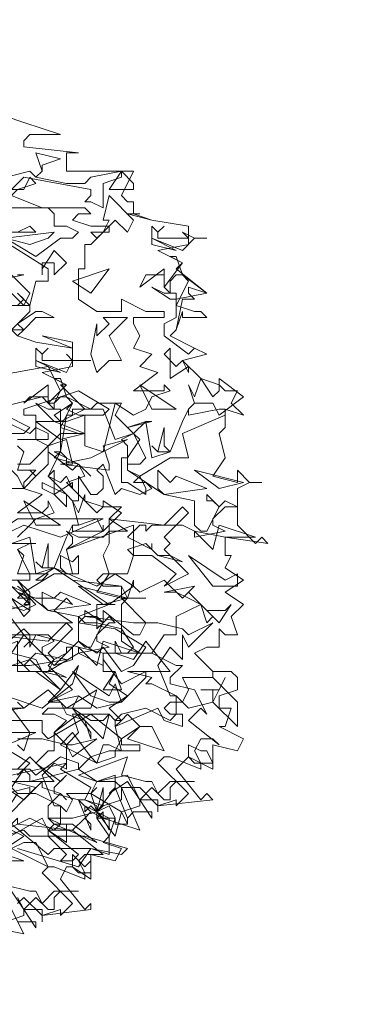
# Model space of a CAD drawing. Header units: millimetres. Extents: x 4234 to 4704, y 1542 to 2004.
# Tile 46 of 256: x 4390 to 4396, y 1650 to 1666. Entities that reach past the tile are written whole.
import ezdxf

# ---------------------------------------------------------------- set-up
doc = ezdxf.new("R2010")
doc.units = ezdxf.units.MM
doc.linetypes.add('DASHED', pattern=[19.05, 12.7, -6.35])
doc.layers.add('BOD', color=40, linetype='Continuous')
doc.layers.add('DIMENSIONS', color=7, linetype='Continuous')
pattern_1 = [(90, (3399.144, -158.445), (-8.980256, 8.980256), [2.38125, -15.57926]), (45, (3399.144, -158.445), (-8.980256, 8.980256), [2.38125, -10.31875]), (135, (3399.144, -158.445), (-8.980256, -8.980256), [2.38125, -10.31875])]

# ---------------------------------------------------------------- blocks, each defined once
blk = doc.blocks.new('A$Cf9015526')
at = {"color": 116, "lineweight": 0, "true_color": 0x136734}
for points in [[(1.7766, 3.5754), (1.9098, 3.5309), (2.0431, 3.4865), (1.932, 3.4865), (1.9098, 3.4643), (1.9098, 3.4421), (2.1097, 3.4199), (2.0875, 3.4199), (2.0653, 3.4199), (2.0653, 3.3533), (2.3095, 3.3533), (2.2651, 3.2645), (2.2873, 3.2423), (2.3095, 3.2423), (2.3095, 3.1978), (2.2873, 3.1978), (2.3762, 3.1756), (2.5094, 3.1534), (2.5094, 3.0868), (2.3984, 3.0646), (2.4872, 3.0202), (2.465, 2.998), (2.576, 2.9091), (2.465, 2.8869), (2.465, 2.8647), (2.5316, 2.8425), (2.5538, 2.8425), (2.576, 2.8203), (2.4872, 2.8203), (2.4872, 2.8425), (2.465, 2.7759), (2.4428, 2.7537), (2.5316, 2.7093), (2.576, 2.6871), (2.4872, 2.6649), (2.5538, 2.5982), (2.6204, 2.576), (2.6427, 2.5538), (2.6871, 2.5538), (2.6649, 2.5094), (2.7093, 2.465), (2.6427, 2.4872), (2.6427, 2.4206), (2.6204, 2.3984), (2.6427, 2.3095), (2.5982, 2.2429), (2.6871, 2.2207), (2.6871, 2.2651), (2.7315, 2.2207), (2.7759, 2.2207), (2.7315, 2.2207), (2.6871, 2.1985), (2.6871, 2.0653), (2.7537, 1.9986), (2.7759, 2.0209), (2.7981, 1.9986), (2.6427, 2.0209), (2.6427, 1.9542), (2.6649, 1.9542), (2.6427, 1.9098), (2.7093, 1.8654), (2.6427, 1.821), (2.7093, 1.7766), (2.6649, 1.7322), (2.6871, 1.6655), (2.6427, 1.6655), (2.6204, 1.6877), (2.6204, 1.6211), (2.5982, 1.6211), (2.576, 1.6211), (2.5316, 1.5989), (2.5982, 1.5323), (2.6649, 1.5323), (2.6871, 1.5101), (2.6871, 1.4657), (2.6204, 1.4435), (2.6204, 1.4213), (2.6204, 1.3991), (2.6649, 1.3991), (2.6427, 1.3324), (2.6204, 1.3324), (2.7093, 1.288), (2.6871, 1.2436), (2.5982, 1.2658), (2.5982, 1.177), (2.5094, 1.2214), (2.465, 1.177), (2.5538, 1.0659), (2.576, 1.0882), (2.5982, 1.0659), (2.3984, 1.0437), (2.3984, 1.0215), (2.3984, 1.0659), (2.3318, 1.0659), (2.3095, 1.1104), (2.2651, 1.1104), (2.3318, 0.9549), (2.1985, 0.9993), (2.1985, 1.0215), (2.1763, 0.9993), (2.2207, 0.9327), (2.2207, 0.8661), (2.1541, 0.8883), (2.1097, 0.8217), (1.8876, 0.8883)], [(1.8876, 3.1312), (1.932, 3.1534), (1.9542, 3.1312), (1.8654, 3.1312)], [(1.8432, 3.109), (1.9542, 3.0424), (2.0431, 3.109), (2.0875, 3.109), (2.1097, 3.1312), (2.0653, 3.1534), (2.0209, 3.1534), (2.0209, 3.1978), (1.9986, 3.22), (1.9542, 3.22), (2.1319, 3.22), (2.1541, 3.1978), (2.1097, 3.1978), (2.0875, 3.1756), (2.1541, 3.1534), (2.2207, 3.1534), (2.1541, 3.0868), (2.1319, 3.0868), (2.1319, 2.998), (2.1097, 2.998), (2.1097, 2.8869), (2.1763, 2.8425), (2.2651, 2.8425), (2.2651, 2.8869), (2.354, 2.8425), (2.3762, 2.8425), (2.4206, 2.8425), (2.4206, 2.8203), (2.3095, 2.8203), (2.3095, 2.7981), (2.3318, 2.7537), (2.3095, 2.7093), (2.3762, 2.6871), (2.3318, 2.6427), (2.3984, 2.6205), (2.3095, 2.5538), (2.3984, 2.5538), (2.4206, 2.5538), (2.4206, 2.576), (2.4428, 2.5538), (2.3762, 2.5316), (2.354, 2.4872), (2.3095, 2.465), (2.2429, 2.5094), (2.1985, 2.3318), (2.1319, 2.354), (2.1319, 2.465), (2.0653, 2.4428), (2.0431, 2.4428), (2.0209, 2.465), (2.0875, 2.5094), (2.0653, 2.4872), (2.1097, 2.465), (2.1319, 2.465), (2.1985, 2.465), (2.2207, 2.4872), (2.1097, 2.5538), (1.9098, 2.4872), (1.9098, 2.465), (1.9542, 2.465), (1.9542, 2.3762), (1.9986, 2.354), (2.0653, 2.3762), (2.0875, 2.2873), (2.0653, 2.2873), (2.0653, 2.3095), (2.0431, 2.3318), (1.9986, 2.2429), (2.0653, 2.1763), (2.0875, 2.1541), (2.1097, 2.1541), (2.1097, 2.2429), (2.1541, 2.1763), (2.1763, 2.1763), (2.1985, 2.1985), (2.1985, 2.2429), (2.1763, 2.2651), (2.1985, 2.2873), (2.2429, 2.1763), (2.2651, 2.1985), (2.3318, 2.1763), (2.3762, 2.1985), (2.354, 2.2207), (2.3095, 2.2207), (2.3318, 2.2429), (2.2873, 2.2651), (2.2873, 2.354), (2.2651, 2.3762), (2.3095, 2.3984), (2.2873, 2.4206), (2.3762, 2.4428), (2.354, 2.4428), (2.3095, 2.3984), (2.3318, 2.3762), (2.2873, 2.3095), (2.2873, 2.2651), (2.4206, 2.1763), (2.5316, 2.1541), (2.5316, 2.0653), (2.5538, 2.0431), (2.576, 2.0431), (2.6204, 2.1319), (2.5982, 2.1541), (2.576, 2.1541), (2.576, 2.1763), (2.6204, 2.1319), (2.6427, 2.1541), (2.6871, 2.1319), (2.6427, 2.1319), (2.5982, 2.0875), (2.5982, 2.0653), (2.6427, 2.0431), (2.5316, 2.0209), (2.5316, 2.0431), (2.4872, 2.0653), (2.3762, 2.0653), (2.354, 2.0431), (2.354, 2.0653), (2.3318, 2.0653), (2.2873, 2.0209), (2.3762, 1.9764), (2.3762, 1.9986), (2.3762, 1.9764), (2.3984, 1.9542), (2.4428, 1.9542), (2.4872, 1.932), (2.3984, 1.9542), (2.354, 1.9986), (2.2873, 1.9764), (2.3095, 1.9542), (2.2873, 1.8876), (2.2651, 1.8876), (2.1985, 1.8876), (2.1763, 1.8654), (2.1985, 1.8432), (2.2651, 1.8432), (2.0875, 1.8654), (2.0209, 1.9098), (1.9542, 1.8654), (1.9764, 1.8654), (1.9986, 1.8876), (1.9098, 1.8876), (1.8876, 1.8876)], [(1.8654, 1.7988), (1.9098, 1.7322), (1.932, 1.7544), (1.932, 1.7988), (1.8876, 1.821), (1.9542, 1.7988), (2.0209, 1.7988), (2.0875, 1.7766), (2.0653, 1.7988), (2.0209, 1.7544), (2.0875, 1.71), (1.8654, 1.71)], [(1.8876, 1.6655), (1.9986, 1.6655), (2.0209, 1.6433), (1.9764, 1.6211), (1.9764, 1.5989), (2.0209, 1.5545), (2.0653, 1.5989), (2.0653, 1.6211), (2.0875, 1.6211), (2.0875, 1.5767), (2.0209, 1.5545), (1.932, 1.6433), (1.9098, 1.6211), (1.932, 1.6433), (1.932, 1.6655), (1.9098, 1.6877), (1.7988, 1.5989)], [(1.8876, 1.5767), (1.932, 1.5323), (1.9764, 1.5323), (2.0431, 1.4657), (2.1097, 1.5545), (2.0875, 1.4879), (1.9764, 1.3991), (1.8432, 1.4435)], [(1.8654, 1.3546), (1.9764, 1.3546), (1.9764, 1.3102), (1.9986, 1.288), (2.1541, 1.3768), (2.2651, 1.288), (2.3318, 1.3324), (2.2873, 1.3768), (2.2651, 1.3546), (2.2429, 1.3546), (2.2651, 1.3768), (2.354, 1.3991), (2.4428, 1.3546), (2.465, 1.3768), (2.465, 1.4435), (2.3762, 1.4879), (2.354, 1.4879), (2.3762, 1.5101), (2.2873, 1.5323), (2.4428, 1.5323), (2.354, 1.6433), (2.3095, 1.5767), (2.2429, 1.5989), (2.2429, 1.6433), (2.2651, 1.5989), (2.2873, 1.5989), (2.3095, 1.6211), (2.2651, 1.6877), (2.1763, 1.71), (2.1319, 1.71), (2.1097, 1.7322), (2.2207, 1.7766), (2.2429, 1.7766), (2.2207, 1.7766), (2.1763, 1.7766), (2.1763, 1.71), (2.1763, 1.6877), (2.1985, 1.71), (2.1985, 1.7544), (2.3095, 1.6655), (2.3318, 1.6655), (2.354, 1.71), (2.2651, 1.7988), (2.2873, 1.7988), (2.3095, 1.8654), (2.3095, 1.8432), (2.3318, 1.821), (2.4206, 1.8654), (2.4872, 1.7988), (2.5094, 1.821), (2.576, 1.7544), (2.6427, 1.7544), (2.6649, 1.7766), (2.6204, 1.71), (2.5538, 1.7766), (2.465, 1.7322), (2.465, 1.6655), (2.4206, 1.6655), (2.3762, 1.5989), (2.465, 1.5545), (2.4872, 1.5545), (2.4428, 1.5101), (2.4428, 1.4879), (2.5316, 1.4657), (2.576, 1.3768), (2.5538, 1.3991), (2.5094, 1.3546), (2.6204, 1.2658), (2.5982, 1.288), (2.5538, 1.288), (2.5316, 1.2436), (2.5538, 1.1992), (2.5538, 1.177), (2.4428, 1.2214), (2.4206, 1.2214), (2.3984, 1.1992), (2.5094, 1.0882), (2.465, 1.0437), (2.465, 1.0659), (2.3984, 1.0437), (2.3318, 1.1104), (2.3095, 1.1104), (2.2873, 1.1548), (2.1763, 1.1326), (2.1541, 1.0882), (2.1763, 1.0215), (2.2429, 1.1104), (2.2873, 0.9993), (2.2873, 0.9771), (2.2429, 0.9771), (2.2429, 0.9993), (2.2207, 1.0437), (2.1763, 1.0215), (2.1985, 0.9993), (2.1541, 1.0215), (2.1319, 0.9993), (2.1541, 1.0215), (2.1097, 1.0659), (2.1319, 1.0659), (2.1541, 1.1104), (2.0431, 1.177), (2.0653, 1.1992), (1.8654, 1.1548)], [(1.8432, 1.1104), (1.9098, 1.0659), (1.9764, 1.1326), (1.9764, 1.1104), (2.0431, 1.0882), (2.0653, 1.0659), (2.0431, 1.0882), (1.9986, 1.0437), (1.9986, 0.9993), (2.0431, 0.9771), (2.0875, 0.9771), (2.1763, 0.9105), (2.0209, 0.9771), (1.9986, 0.9549), (2.1097, 0.8661), (2.0875, 0.8439), (2.0431, 0.8439), (2.0653, 0.8661), (1.9986, 0.9327), (1.932, 0.9327), (1.9098, 0.9549), (1.7544, 0.9105)], [(1.8654, 2.1985), (1.9098, 2.1985), (1.9542, 2.2429), (1.932, 2.2651), (1.9542, 2.2429), (1.9986, 2.2873), (1.9986, 2.3318), (1.9986, 2.354), (1.932, 2.2873), (1.9098, 2.2873), (1.8876, 2.2873)], [(1.821, 2.3984), (1.9098, 2.3984), (1.932, 2.4206), (1.8432, 2.465)], [(1.7988, 2.4872), (1.9764, 2.5316), (1.9986, 2.5094), (2.0209, 2.5094), (2.0431, 2.5538), (1.9986, 2.6427), (1.7544, 2.5982)], [(1.8654, 2.7759), (1.932, 2.8425), (1.932, 2.8647), (1.9098, 2.8647), (1.8432, 2.8647)], [(1.8876, 2.8647), (1.9098, 2.8869), (1.8876, 2.9091), (1.932, 2.8647), (1.9542, 2.9536), (1.9764, 2.9536), (1.9986, 2.9536), (1.9986, 2.998), (1.821, 3.109)], [(1.8876, 2.9758), (1.9098, 2.9758), (1.7988, 2.9536)], [(1.8876, 2.7537), (1.9542, 2.7315), (2.0875, 2.7093), (2.0875, 2.6427), (1.9764, 2.6205), (2.0653, 2.576), (2.0431, 2.576), (2.1319, 2.4872), (2.0431, 2.4428), (2.0431, 2.4206), (2.1097, 2.3984), (2.1319, 2.3984), (2.0653, 2.3984), (2.0431, 2.3984), (2.0431, 2.3318), (2.0209, 2.3095), (2.1097, 2.2873), (2.1319, 2.2429), (2.0653, 2.2207), (2.1319, 2.1541), (2.1985, 2.1319), (2.2207, 2.1319), (2.2651, 2.1319), (2.2207, 2.0875), (2.2873, 2.0431), (2.2207, 2.0431), (2.2207, 1.9986), (2.1985, 1.9542), (2.2207, 1.8876), (2.1763, 1.821), (2.2651, 1.7988), (2.2651, 1.8432), (2.2873, 1.7988), (2.354, 1.7988), (2.2873, 1.7988), (2.2651, 1.7766), (2.2651, 1.6433), (2.3318, 1.5989), (2.354, 1.5989), (2.3762, 1.5989), (2.1985, 1.5989), (2.1985, 1.5323), (2.2429, 1.5323), (2.2207, 1.4879), (2.2873, 1.4435), (2.2207, 1.3991), (2.2651, 1.3546), (2.2429, 1.3324), (2.2651, 1.2436), (2.2207, 1.2658), (2.1985, 1.2658), (2.1763, 1.1992), (2.1541, 1.2214), (2.1097, 1.177), (2.1763, 1.1326), (2.2429, 1.1326), (2.2651, 1.1104), (2.2651, 1.0659), (2.1985, 1.0437), (2.1763, 1.0215), (2.1763, 0.9993), (2.2429, 0.9993), (2.2207, 0.9327), (2.1985, 0.9105), (2.2651, 0.8883), (2.2429, 0.8439), (2.1541, 0.8661), (2.1541, 0.7773), (2.0875, 0.8217), (2.0653, 0.8217), (2.0431, 0.7773), (2.1319, 0.6662), (2.1541, 0.6884), (2.1541, 0.6662), (1.9764, 0.644), (1.9764, 0.6218), (1.9764, 0.6662), (1.9098, 0.6662), (1.8876, 0.7106)], [(1.8432, 0.7106), (1.9098, 0.5774), (1.7988, 0.5996)], [(1.8432, 2.4428), (1.932, 2.3984), (1.9542, 2.4206), (1.9986, 2.3984), (1.9986, 2.3762), (1.8876, 2.3762)], [(1.8876, 2.354), (1.9098, 2.3318), (1.8876, 2.2651), (1.9542, 2.2651), (1.9098, 2.2207), (1.9098, 2.1985), (1.9764, 2.1763), (1.8876, 2.1097), (1.9764, 2.1097), (1.9986, 2.1319), (1.9986, 2.1541), (2.0209, 2.1097), (1.9542, 2.0875), (1.932, 2.0653), (1.8876, 2.0209)], [(1.8432, 1.7766), (1.9098, 1.7544), (1.9542, 1.7766), (1.932, 1.7988), (1.8876, 1.7988), (1.9098, 1.821), (1.8654, 1.8432)], [(1.8654, 1.9986), (1.9542, 1.9986), (1.932, 1.9986), (1.8876, 1.9764), (1.9098, 1.9542), (1.8876, 1.8876)], [(1.8876, 1.8432), (1.9986, 1.7544), (2.1097, 1.7322), (2.1097, 1.6433), (2.1319, 1.6211), (2.1541, 1.6211), (2.1985, 1.71), (2.1763, 1.7322), (2.1319, 1.7322), (2.1319, 1.7544), (2.1985, 1.71), (2.2207, 1.7322), (2.2429, 1.71), (2.2207, 1.71), (2.1763, 1.6655), (2.1763, 1.6433), (2.2207, 1.6211), (2.1097, 1.5989), (2.1097, 1.6211), (2.0431, 1.6433), (1.9542, 1.6655), (1.932, 1.6211), (1.932, 1.6433), (1.9098, 1.6655), (1.8654, 1.5989), (1.9542, 1.5767), (1.9764, 1.5323), (2.0209, 1.5323), (2.0653, 1.5101), (1.9764, 1.5323), (1.932, 1.5767), (1.8654, 1.5545)], [(1.8432, 0.8883), (1.9098, 0.9327), (1.8654, 0.9549)], [(1.8432, 0.9549), (1.932, 0.9993), (2.0209, 0.9549), (2.0431, 0.9771), (2.0431, 1.0437), (1.9542, 1.0882), (1.932, 1.0882), (1.9542, 1.1104), (1.8654, 1.1326), (2.0209, 1.1326), (1.932, 1.2214), (1.8876, 1.177)], [(1.8876, 1.2658), (1.9098, 1.2436), (1.932, 1.3102), (1.8654, 1.3991)], [(1.8876, 1.4213), (1.9098, 1.3991), (1.9986, 1.4657), (2.0653, 1.3991), (2.0875, 1.3991), (2.1541, 1.3546), (2.1985, 1.3546), (2.2207, 1.3768), (2.1985, 1.288), (2.1097, 1.3768), (2.0209, 1.3102), (2.0209, 1.2436), (1.9986, 1.2436), (1.9542, 1.1992), (2.0431, 1.1326), (2.0653, 1.1548), (2.0209, 1.1104), (2.0209, 1.0882), (2.1097, 1.0659), (2.1541, 0.9549), (2.1541, 0.9771), (2.1319, 0.9993), (2.0875, 0.9549), (2.1985, 0.8661), (2.1763, 0.8661), (2.1319, 0.8661), (2.1097, 0.8439), (2.1319, 0.7995), (2.1319, 0.7773), (2.0209, 0.8217), (1.9986, 0.8217), (1.9764, 0.7995), (2.0875, 0.6884), (2.0431, 0.644), (2.0431, 0.6662), (1.9764, 0.644), (1.9098, 0.7106), (1.8876, 0.6884)], [(1.8654, 1.9986), (1.932, 2.0209), (1.9542, 1.8876), (2.0209, 1.9098), (2.0653, 2.0209), (2.0875, 2.0653), (2.0875, 2.0431), (2.1985, 2.0431), (2.1985, 2.0653), (2.1985, 2.0431), (2.0653, 1.9764), (2.0875, 1.8876), (2.0209, 1.8876), (1.9098, 1.821), (1.932, 1.7766), (1.932, 1.7544), (1.8654, 1.7988)], [(1.8654, 1.8654), (1.932, 1.8654), (1.932, 1.8876), (1.8876, 1.9764)], [(1.8432, 0.9993), (1.932, 1.0882), (1.932, 1.1104), (1.8432, 1.0882)], [(1.8876, 1.1548), (1.932, 1.1992), (1.821, 1.2658)], [(1.8876, 1.288), (1.9764, 1.288), (2.0653, 1.2658), (2.0875, 1.2658), (2.1763, 1.288), (2.0875, 1.2214), (2.0653, 1.2658), (2.0653, 1.177), (2.0209, 1.1992), (1.9764, 1.1548), (2.0209, 1.0437), (2.0431, 1.0437), (2.0653, 1.0215), (2.0875, 1.0659), (2.0653, 1.0882), (2.1541, 1.0882), (2.1763, 1.1104), (2.1541, 1.0882), (2.2651, 1.0215), (2.2429, 0.9327), (2.1763, 1.0215), (2.0875, 0.9993), (2.0653, 0.9993), (2.0209, 0.9993), (1.9986, 0.9993), (2.0209, 0.9771), (2.0653, 0.9771), (2.0653, 0.9105), (1.9986, 0.9549), (1.9764, 0.9993), (1.821, 0.9105)], [(1.8432, 0.6218), (1.9098, 0.644), (1.9098, 0.6662), (1.8654, 0.7328)], [(1.8432, 0.755), (1.932, 0.7328), (1.9542, 0.7328), (1.9764, 0.6884), (2.0209, 0.7328), (2.1097, 0.7328), (2.0431, 0.7328), (2.0209, 0.7106), (2.0209, 0.6662), (1.9986, 0.6662), (1.9542, 0.7106), (1.9098, 0.6662), (1.9542, 0.5996), (1.9542, 0.6218), (1.8876, 0.6218)]]:
    blk.add_lwpolyline(points, dxfattribs=at)
for points in [[(1.9764, 3.3755), (1.9764, 3.3533), (1.9542, 3.3311), (2.0653, 3.3089), (2.1319, 3.3089), (2.1541, 3.3311), (2.2651, 3.3533), (2.2651, 3.3311), (2.1985, 3.3089), (2.1985, 3.22), (2.1541, 3.2423), (2.1319, 3.2423), (2.1541, 3.2645), (2.1541, 3.2867), (1.9098, 3.3311), (1.8654, 3.2867), (1.7544, 3.3089), (1.932, 3.3533), (1.9542, 3.3311), (1.9764, 3.3533), (1.9542, 3.4199), (2.0431, 3.3977)], [(2.3095, 3.2867), (2.2207, 3.2867), (2.2651, 3.3533), (2.3095, 3.3089)], [(1.8876, 3.2867), (1.8654, 3.2645), (1.9764, 3.22), (1.8654, 3.22), (1.8654, 3.2423), (1.7988, 3.2423), (1.8432, 3.2867), (1.9098, 3.2867), (1.932, 3.3311), (1.9542, 3.3089)], [(2.2873, 3.1312), (2.2429, 3.1756), (2.2207, 3.1534), (2.2207, 3.1312), (2.1985, 3.1312), (2.1763, 3.109), (2.1541, 3.1312), (2.1985, 3.1312), (2.2207, 3.1756), (2.1985, 3.1756), (2.2207, 3.2645), (2.3095, 3.1756)], [(2.3095, 3.1978), (2.3762, 3.1756), (2.3095, 3.1978), (2.2873, 3.1978), (2.3318, 3.1978)], [(2.4206, 3.1534), (2.3984, 3.1312), (2.3984, 3.109), (2.4872, 3.109), (2.5094, 3.109), (2.4872, 3.1312), (2.5316, 3.109), (2.576, 3.109), (2.5316, 3.109), (2.4872, 3.0646), (2.3762, 3.109), (2.3762, 3.1534), (2.3984, 3.1312)], [(1.932, 3.0868), (1.8432, 3.109), (2.0209, 3.1312), (1.9986, 3.109)], [(2.3762, 3.0868), (2.3762, 3.109), (2.465, 3.0646)], [(2.0209, 2.9758), (2.0209, 3.0202), (1.9986, 3.0202), (1.9764, 3.0202), (1.9764, 2.9758), (1.9764, 2.998), (2.0209, 3.0646), (2.0653, 3.0202)], [(2.4872, 2.9758), (2.576, 2.9091), (2.5094, 2.9314), (2.5094, 2.9091), (2.5316, 2.8869), (2.4872, 2.8869), (2.465, 2.7759), (2.4428, 2.7537), (2.5316, 2.7093), (2.576, 2.6871), (2.5316, 2.7093), (2.5094, 2.6871), (2.4206, 2.7537), (2.4206, 2.7981), (2.465, 2.8203), (2.465, 2.8647), (2.5094, 2.9536), (2.4872, 2.9758), (2.465, 2.9758), (2.4428, 2.9536), (2.4428, 2.9091), (2.4206, 2.9314), (2.4206, 2.9758), (2.354, 2.9758), (2.3318, 2.9314), (2.4206, 2.998), (2.4206, 2.9536), (2.4206, 2.9314), (2.4872, 3.0202), (2.4428, 3.0424), (2.465, 3.0424)], [(1.9098, 2.8647), (1.8654, 2.9091), (1.8432, 2.8869), (1.8432, 2.8425), (1.821, 2.8425), (1.7988, 2.8425), (1.7766, 2.8425), (1.8432, 2.8425), (1.8432, 2.9091), (1.8432, 2.998), (1.932, 2.9091)], [(2.0875, 2.9536), (2.2207, 2.998), (2.1541, 2.9091)], [(2.4428, 2.9091), (2.465, 2.9091), (2.465, 2.8869), (2.4428, 2.8869), (2.3762, 2.9314), (2.4206, 2.9091)], [(2.0209, 2.8203), (1.9542, 2.8203), (1.9098, 2.7759), (1.8876, 2.7981), (1.9542, 2.8425), (1.9764, 2.8425)], [(2.2207, 2.7537), (2.2651, 2.6649), (2.2207, 2.6649), (2.1763, 2.6205), (2.1541, 2.6871), (2.1763, 2.7981), (2.1763, 2.7759), (2.1763, 2.7537), (2.2207, 2.7981), (2.1985, 2.8203), (2.2873, 2.8203)], [(1.8876, 2.7537), (1.9542, 2.7315), (1.8876, 2.7537), (1.8654, 2.7759), (1.9098, 2.7759)], [(2.0875, 2.7093), (1.9764, 2.7537), (2.0875, 2.7315)], [(1.9986, 2.7093), (1.9764, 2.6871), (1.9764, 2.6649), (2.0653, 2.6649), (2.0875, 2.6649), (2.0653, 2.6871), (2.0875, 2.6649), (2.1541, 2.6649), (2.0875, 2.6649), (2.0653, 2.6205), (1.9542, 2.6649), (1.9542, 2.7093), (1.9764, 2.6871)], [(2.465, 2.6427), (2.4872, 2.6649), (2.5094, 2.6205), (2.5094, 2.6427), (2.4428, 2.5982), (2.4428, 2.7093), (2.4206, 2.6871)], [(1.9542, 2.6427), (1.9542, 2.6649), (2.0431, 2.6205)], [(2.0653, 2.5316), (2.1541, 2.4872), (2.0875, 2.4872), (2.0875, 2.465), (2.0653, 2.465), (2.0431, 2.3318), (2.0209, 2.3318), (2.1097, 2.2873), (2.1541, 2.2429), (2.1097, 2.2873), (2.0875, 2.2651), (1.9986, 2.3318), (1.9986, 2.354), (2.0431, 2.3984), (2.0431, 2.4206), (2.0875, 2.5094), (2.0653, 2.5316), (2.0431, 2.5316), (2.0209, 2.5094), (2.0209, 2.4872), (1.9986, 2.5094), (1.9986, 2.5316), (1.932, 2.5316), (1.9098, 2.5094), (1.9986, 2.576), (1.9986, 2.5094), (2.0653, 2.576), (2.0209, 2.5982), (2.0431, 2.5982)], [(2.5982, 2.5316), (2.6204, 2.5538), (2.6204, 2.5982), (2.7093, 2.5316), (2.6204, 2.465), (2.5982, 2.5094), (2.5316, 2.5094), (2.5094, 2.4872), (2.5316, 2.5094), (2.5094, 2.576), (2.5316, 2.5316), (2.5538, 2.5982)], [(2.465, 2.4872), (2.3318, 2.576), (2.3762, 2.4872)], [(2.0209, 2.4872), (2.0431, 2.4872), (2.0431, 2.4428), (2.0209, 2.4428), (1.9542, 2.5094), (1.9986, 2.4872)], [(2.2429, 2.465), (2.2873, 2.4206), (2.354, 2.4428), (2.3762, 2.3095), (2.4428, 2.3318), (2.4872, 2.4428), (2.5094, 2.4872), (2.5094, 2.465), (2.6204, 2.4872), (2.6427, 2.4872), (2.6427, 2.465), (2.4872, 2.3984), (2.5094, 2.3095), (2.4428, 2.3095), (2.3318, 2.2429), (2.354, 2.1985), (2.354, 2.1763), (2.2873, 2.2207), (2.2651, 2.2207), (2.2651, 2.3095), (2.2873, 2.3095), (2.2873, 2.2873), (2.3318, 2.2873), (2.354, 2.3095), (2.3095, 2.3984), (2.2429, 2.3762), (2.1985, 2.4872), (2.1541, 2.4872), (2.1763, 2.5094), (2.2651, 2.5094)], [(2.0431, 2.3762), (1.9542, 2.4428), (1.9764, 2.4428), (2.0209, 2.4428), (2.1319, 2.3984)], [(2.4428, 2.3318), (2.3984, 2.3318), (2.3762, 2.354), (2.3984, 2.3318), (2.4206, 2.4206), (2.4206, 2.354)], [(2.2207, 2.2651), (2.0431, 2.2873), (2.1541, 2.3095), (2.2873, 2.3762), (2.1985, 2.354), (2.2207, 2.2873)], [(1.8432, 2.2873), (1.8876, 2.2429), (1.9098, 2.1985), (1.7988, 2.1985), (1.7766, 2.1985), (1.7544, 2.1985), (1.71, 2.2207), (1.6655, 2.3095), (1.7988, 2.2429)], [(2.0431, 2.2207), (2.0653, 2.2429), (2.0875, 2.1985), (2.0875, 2.2207), (2.0209, 2.1763), (2.0209, 2.2651), (1.9986, 2.2429)], [(2.465, 2.2429), (2.576, 2.1985), (2.4206, 2.1763), (2.3984, 2.1985), (2.3984, 2.2651), (2.4428, 2.2207)], [(2.7093, 2.2207), (2.5316, 2.2651), (2.6204, 2.1985)], [(2.0653, 2.1319), (2.0209, 2.1763), (1.9764, 2.1985), (1.9764, 2.2207), (2.0653, 2.1763)], [(2.0431, 2.0653), (1.9098, 2.1541), (1.9542, 2.0653)], [(2.1763, 2.1097), (2.1985, 2.1319), (2.1985, 2.1541), (2.2651, 2.1097), (2.1985, 2.0431), (2.1763, 2.0875), (2.1097, 2.0653), (2.0875, 2.0653), (2.1097, 2.0653), (2.0875, 2.1541), (2.1097, 2.1097), (2.1319, 2.1763), (2.1319, 2.1541)], [(2.4206, 2.0209), (2.4428, 1.9986), (2.4206, 1.9764), (2.5094, 1.8876), (2.4206, 1.8432), (2.465, 1.8876), (2.3762, 1.9542), (2.3095, 1.9542), (2.3095, 2.0653), (2.0653, 1.9764), (2.0875, 1.9986), (2.0875, 2.0209), (2.0653, 2.0431), (2.1097, 2.0209), (2.1985, 2.0209), (2.2207, 2.0431), (2.2207, 2.0875), (2.4206, 2.0653), (2.4872, 2.1319), (2.5094, 2.1097)], [(2.0431, 2.0209), (1.9098, 2.0653), (1.8654, 2.0431), (1.8432, 2.0209), (1.8432, 1.9764), (1.821, 1.9986), (1.7544, 1.9764), (1.7544, 1.9986), (1.8432, 2.0209), (1.821, 2.0431), (1.8876, 2.0875), (2.1985, 2.0875)], [(2.6427, 2.0209), (2.5316, 2.0431), (2.5982, 1.9764), (2.6204, 2.0653), (2.7537, 2.0209)], [(2.0209, 1.9098), (1.9764, 1.9098), (1.9542, 1.932), (1.9764, 1.9098), (1.9986, 1.9986), (1.9986, 1.9098)], [(2.1097, 1.9542), (2.1097, 1.8876), (2.0653, 1.8876), (2.0431, 1.9098), (2.0431, 1.9542), (2.0875, 1.932)], [(2.6871, 1.8876), (2.6871, 1.8432), (2.6427, 1.8432), (2.5982, 1.8432), (2.5094, 1.9542), (2.6427, 1.8654)], [(1.8432, 1.8654), (1.932, 1.7766), (1.8432, 1.7544), (1.9098, 1.6655), (1.8654, 1.6655), (1.8654, 1.71), (1.8432, 1.7322), (1.7988, 1.7322), (1.7544, 1.6655), (1.6433, 1.6655), (1.8654, 1.7544), (1.8432, 1.7766), (1.7988, 1.7766), (1.821, 1.7988), (1.821, 1.8432), (1.7766, 1.8432), (1.7544, 1.8654), (1.71, 1.8876), (1.7322, 1.932), (1.7988, 1.8654)], [(2.2207, 1.7766), (2.0209, 1.9098), (2.1763, 1.8432), (2.2429, 1.8876), (2.3095, 1.8432)], [(1.932, 1.7766), (1.9098, 1.7766), (1.932, 1.7988), (1.8876, 1.8654), (1.932, 1.821)], [(2.2873, 1.7988), (2.1097, 1.8432), (2.1985, 1.7766)], [(2.5982, 1.7322), (2.576, 1.71), (2.5538, 1.7766), (2.5094, 1.7988), (2.465, 1.821), (2.4206, 1.821), (2.5316, 1.8432), (2.5094, 1.821)], [(2.0431, 1.821), (2.1541, 1.7766), (1.9986, 1.7544), (1.9764, 1.7766), (1.9764, 1.821), (2.0209, 1.7988)], [(2.3984, 1.71), (2.4872, 1.6877), (2.5094, 1.6655), (2.5982, 1.71), (2.5094, 1.6211), (2.4872, 1.6655), (2.4872, 1.5767), (2.4428, 1.6211), (2.3984, 1.5545), (2.4428, 1.4435), (2.465, 1.4435), (2.4872, 1.4213), (2.5094, 1.4657), (2.4872, 1.5101), (2.5982, 1.5101), (2.5982, 1.5323), (2.5982, 1.5101), (2.6871, 1.4213), (2.6871, 1.3324), (2.5982, 1.4213), (2.5094, 1.3991), (2.4872, 1.4213), (2.4428, 1.4213), (2.4206, 1.3991), (2.4428, 1.3768), (2.4872, 1.3768), (2.4872, 1.3324), (2.4206, 1.3546), (2.3984, 1.3991), (2.2429, 1.3324), (2.2429, 1.3546), (2.2207, 1.3768), (2.0875, 1.3768), (2.1097, 1.3102), (2.0653, 1.2658), (2.0209, 1.3102), (2.0653, 1.3546), (2.0209, 1.3768), (1.9764, 1.3768), (1.9986, 1.3991), (2.0875, 1.3991), (2.1097, 1.4435), (2.1763, 1.3991), (2.2651, 1.4213), (2.354, 1.5101), (2.354, 1.5323), (2.2651, 1.4879), (2.1985, 1.5767), (2.1985, 1.5545), (2.1097, 1.5989), (1.9986, 1.5323), (2.0209, 1.5767), (2.0653, 1.5989), (2.1097, 1.6433), (2.1763, 1.5989), (2.1985, 1.6211), (2.2651, 1.5323), (2.3095, 1.5545), (2.354, 1.6211), (2.2429, 1.6877), (2.1097, 1.71), (2.1319, 1.7322), (2.3095, 1.71)], [(1.9986, 1.5989), (2.0209, 1.5767), (1.9986, 1.5545), (2.0875, 1.4657), (1.9986, 1.4213), (2.0431, 1.4657), (1.9542, 1.5323), (1.8876, 1.5323), (1.8876, 1.6433), (1.6655, 1.5545), (1.6655, 1.5767), (1.6655, 1.5989), (1.6655, 1.6211), (1.6877, 1.5989), (1.7766, 1.5989), (1.7988, 1.6211), (1.7988, 1.6655), (1.9986, 1.6433), (2.0653, 1.71), (2.0875, 1.6877)], [(2.1985, 1.5989), (2.1097, 1.6211), (2.1763, 1.5545), (2.1985, 1.6433), (2.3318, 1.5989)], [(1.932, 1.5545), (1.8432, 1.5545), (1.9098, 1.5545), (1.9542, 1.5989), (2.0653, 1.5767)], [(2.2429, 1.4879), (2.2651, 1.4213), (2.2207, 1.4213), (2.1541, 1.4435), (2.0875, 1.5323), (2.2207, 1.4435)], [(2.1985, 1.4657), (2.2429, 1.5323), (2.2651, 1.4657)], [(2.5982, 1.4657), (2.5538, 1.4657), (2.6204, 1.4657), (2.6427, 1.5101), (2.5982, 1.4213)], [(1.5101, 1.4435), (1.5989, 1.3991), (1.6211, 1.3991), (1.6655, 1.4435), (1.7322, 1.3991), (1.9098, 1.3991), (1.71, 1.3768), (1.5767, 1.3991), (1.5101, 1.4435), (1.4435, 1.3768), (1.3768, 1.3991), (1.3546, 1.3768), (1.3546, 1.3324), (1.288, 1.3991), (1.3102, 1.4657), (1.3546, 1.4213)], [(2.1541, 1.3102), (2.1541, 1.288), (2.1319, 1.3546), (2.0653, 1.3768), (2.0431, 1.4213), (1.9986, 1.4213), (2.1097, 1.4435), (2.0875, 1.3991)], [(2.0653, 1.3991), (2.1763, 1.4657), (2.1541, 1.3991)], [(2.4206, 1.2436), (2.2873, 1.288), (2.3318, 1.3324), (2.3762, 1.3324)], [(1.7988, 1.2436), (1.71, 1.288), (1.6877, 1.2436), (1.5989, 1.2658), (1.6433, 1.1992), (1.6211, 1.1992), (1.5545, 1.1992), (1.3991, 1.3102), (1.6433, 1.2436), (1.5989, 1.3102), (1.6877, 1.3102), (1.9542, 1.3102)], [(2.0875, 1.3102), (2.1541, 1.2214), (2.2207, 1.2436), (2.2429, 1.2436), (2.2651, 1.288), (2.2651, 1.2658), (2.3318, 1.2658), (2.3318, 1.2436), (2.2429, 1.2436), (2.2429, 1.2214), (2.1763, 1.1992), (2.0431, 1.2658)], [(2.576, 1.2436), (2.5982, 1.1992), (2.5316, 1.1992), (2.5094, 1.2214), (2.5094, 1.2658), (2.5538, 1.2436)], [(2.1097, 1.177), (1.932, 1.1326), (1.932, 1.1548), (1.9098, 1.177), (1.8654, 1.1104), (1.8876, 1.0882), (1.9542, 1.0882), (1.8876, 1.0882), (1.8432, 1.0215), (1.7988, 1.0215), (1.8654, 1.1326), (1.8654, 1.1548), (1.5989, 1.177), (1.932, 1.177), (1.9542, 1.1548), (2.0431, 1.2214), (2.1097, 1.1992)], [(2.354, 1.1326), (2.3762, 1.1326), (2.3984, 1.0882), (2.4428, 1.1326), (2.5316, 1.1326), (2.465, 1.1326), (2.4428, 1.1104), (2.4428, 1.0659), (2.4206, 1.0659), (2.3762, 1.1104), (2.3318, 1.0659), (2.3762, 0.9993), (2.3762, 1.0215), (2.3095, 1.0215), (2.2873, 0.9993), (2.2873, 0.9771), (2.2651, 1.0215), (2.3318, 1.0437), (2.3318, 1.0659), (2.2873, 1.1326), (2.2207, 1.0882), (2.2429, 1.1104), (2.2429, 1.1548), (2.1763, 1.1326), (2.1097, 1.1548), (2.2873, 1.2214), (2.2651, 1.1548)], [(2.1763, 1.0437), (2.1319, 1.0659), (2.1985, 1.0437), (2.1985, 1.1104), (2.1763, 1.0215)], [(2.2207, 0.9549), (2.1985, 0.9993), (2.1541, 1.0437), (2.1319, 1.0215), (2.1319, 1.0437), (2.2207, 0.9993)], [(2.0875, 0.9549), (2.0653, 0.9549), (2.0209, 0.9549), (1.9986, 0.9549), (1.9986, 0.9327), (2.1319, 0.9327), (2.2873, 0.8883), (2.2651, 0.8661), (2.1541, 0.8883), (2.0209, 0.8883), (1.9986, 0.8661), (1.8654, 0.9771), (1.8876, 0.9993), (1.8876, 0.9771)], [(1.6655, 0.9105), (1.7322, 0.8217), (1.7988, 0.8439), (1.821, 0.8439), (1.8432, 0.8883), (1.8432, 0.8661), (1.9098, 0.8439), (1.821, 0.8439), (1.8432, 0.8217), (1.7766, 0.7995), (1.6211, 0.8661)], [(1.9986, 0.8217), (1.8654, 0.8883), (1.9098, 0.9105), (1.9542, 0.9105)], [(2.1541, 0.8439), (2.1541, 0.7995), (2.1097, 0.7995), (2.0875, 0.8217), (2.0875, 0.8661), (2.1319, 0.8217)]]:
    blk.add_lwpolyline(points, close=True, dxfattribs=at)

msp = doc.modelspace()

# ---------------------------------------------------------------- hatches: boundary and pattern name
at = {"layer": 'DIMENSIONS'}
h = msp.add_hatch(dxfattribs=at)
h.set_pattern_fill('GRASS', color=256, scale=0.5)
h.set_pattern_definition(pattern_1)
h.paths.add_polyline_path([(4417.642, 1844.325), (4423.295, 1838.251), (4434.997, 1847.63), (4469.633, 1855.411), (4513.149, 1877.657), (4531.91, 1892.866), (4546.887, 1910.457), (4556.576, 1922.748), (4577.553, 1933.381), (4592.745, 1936.647), (4614.987, 1937.27), (4624.025, 1937.27), (4633.352, 1938.711), (4636.398, 1940.231), (4631.843, 1952.387, 0.161807)])
h.paths.add_polyline_path([(4631.843, 1952.387), (4629.875, 1957.638), (4629.402, 1957.362), (4621.324, 1958.355), (4615.855, 1959.613), (4597.306, 1970.684), (4571.563, 1964.436), (4571.563, 1952.35), (4556.657, 1951.293), (4533.205, 1949.701), (4514.014, 1931.759), (4500.094, 1928.388), (4467.514, 1910.265), (4457.649, 1889.768), (4440.095, 1876.858), (4418.61, 1858.458), (4410.164, 1852.361), (4417.642, 1844.325, -0.161807)])
h.paths.add_polyline_path([(4548.079, 1916.6), (4552.857, 1929.938), (4546.693, 1932.146), (4541.915, 1918.808)], flags=24)
h.paths.add_polyline_path([(4503.056, 1883.274), (4507.833, 1896.612), (4501.67, 1898.82), (4496.892, 1885.482)], flags=24)
h.paths.add_polyline_path([(4451.737, 1857.409), (4456.514, 1870.747), (4450.351, 1872.954), (4445.573, 1859.617)], flags=24)
h.paths.add_polyline_path([(4412.993, 1854.337), (4417.077, 1849.949), (4419.339, 1852.055), (4415.256, 1856.442)], flags=24)
h.paths.add_polyline_path([(4596.347, 1950.181), (4601.125, 1963.518), (4594.961, 1965.726), (4590.184, 1952.389)], flags=24)
h.paths.add_polyline_path([(4509.799, 1914.44), (4520.772, 1919.976), (4517.122, 1927.21), (4506.149, 1921.675)], flags=24)
h.paths.add_polyline_path([(4321.655, 1898.427), (4326.034, 1896.392), (4327.337, 1899.195), (4322.958, 1901.23)], flags=9)
h.paths.add_polyline_path([(4333.436, 1891.996), (4338.276, 1888.46), (4340.1, 1890.956), (4335.26, 1894.492)], flags=9)
h.paths.add_polyline_path([(4351.195, 1875.643), (4355.521, 1871.494), (4357.661, 1873.726), (4353.334, 1877.874)], flags=9)
h.paths.add_polyline_path([(4373.922, 1853.781), (4378.272, 1849.657), (4380.399, 1851.901), (4376.049, 1856.024)], flags=9)
h.paths.add_polyline_path([(4389.205, 1846.109), (4392.546, 1849.595), (4390.314, 1851.734), (4386.973, 1848.248)], flags=9)
h.paths.add_polyline_path([(4407.974, 1825.893), (4411.638, 1829.038), (4409.624, 1831.383), (4405.961, 1828.238)], flags=9)
h.paths.add_polyline_path([(4405.697, 1823.188), (4408.835, 1819.518), (4411.185, 1821.527), (4408.046, 1825.197)], flags=9)
h.paths.add_polyline_path([(4412.076, 1813.536), (4414.857, 1808.226), (4417.596, 1809.66), (4414.815, 1814.97)], flags=9)
h.paths.add_polyline_path([(4306.063, 1735.531), (4308.37, 1742.308), (4305.444, 1743.304), (4303.137, 1736.527)], flags=9)
h.paths.add_polyline_path([(4289.124, 1902.077), (4295.062, 1902.894), (4294.64, 1905.956), (4288.702, 1905.139)], flags=9)
h.paths.add_polyline_path([(4305.67, 1902.469), (4311.525, 1901.187), (4312.186, 1904.206), (4306.331, 1905.488)], flags=9)
h.paths.add_polyline_path([(4434.212, 1813.221), (4438.6, 1817.304), (4436.494, 1819.567), (4432.106, 1815.483)], flags=9)
h.paths.add_polyline_path([(4381.102, 1865.727), (4385.185, 1861.34), (4387.448, 1863.446), (4383.365, 1867.833)], flags=9)
h.paths.add_polyline_path([(4421.978, 1821.805), (4426.062, 1817.417), (4428.324, 1819.523), (4424.241, 1823.911)], flags=9)
h.paths.add_polyline_path([(4410.395, 1823.868), (4413.93, 1827.157), (4411.824, 1829.42), (4408.289, 1826.131)], flags=9)
h.paths.add_polyline_path([(4387.391, 1817.486), (4392.169, 1830.823), (4386.005, 1833.031), (4381.227, 1819.694)], flags=9)
h.paths.add_polyline_path([(4347.973, 1750.06), (4352.75, 1763.397), (4346.587, 1765.605), (4341.809, 1752.268)], flags=9)
h.paths.add_polyline_path([(4341.432, 1678.315), (4346.21, 1691.652), (4340.046, 1693.86), (4335.269, 1680.523)], flags=9)
h.paths.add_polyline_path([(4323.367, 1583.702), (4328.145, 1597.039), (4321.981, 1599.247), (4317.204, 1585.909)], flags=9)
h.paths.add_polyline_path([(4335.365, 1700.446), (4339.979, 1713.328), (4330.825, 1716.607), (4326.211, 1703.726)], flags=9)
h.paths.add_polyline_path([(4396.179, 1839.031), (4404.655, 1830.211), (4406.861, 1832.33), (4398.385, 1841.151)], flags=9)
h.paths.add_polyline_path([(4396.433, 1860.296), (4402.629, 1853.776), (4403.712, 1854.806), (4397.517, 1861.325)], flags=9)
h.paths.add_polyline_path([(4349.014, 1900.377), (4363.585, 1891.161), (4365.102, 1893.559), (4350.531, 1902.776)], flags=9)
h.paths.add_polyline_path([(4438.666, 1769.752), (4437.611, 1764.115), (4441.328, 1763.419), (4442.383, 1769.056)], flags=9)
h.paths.add_polyline_path([(4432.339, 1775.082), (4431.592, 1769.395), (4435.341, 1768.902), (4436.089, 1774.588)], flags=9)
h.paths.add_polyline_path([(4446.576, 1765.01), (4445.473, 1759.382), (4449.184, 1758.654), (4450.287, 1764.282)], flags=9)
h.paths.add_polyline_path([(4333.28, 1902.136), (4338.08, 1900.158), (4339.521, 1903.654), (4334.722, 1905.632)], flags=9)
h.paths.add_polyline_path([(4335.517, 1907.037), (4340.858, 1904.947), (4342.235, 1908.469), (4336.895, 1910.559)], flags=9)
h.paths.add_polyline_path([(4338.313, 1912.555), (4343.753, 1910.74), (4344.95, 1914.327), (4339.509, 1916.142)], flags=9)
h.paths.add_polyline_path([(4390.585, 1863.01), (4393.613, 1859.818), (4396.592, 1862.643), (4393.563, 1865.836)], flags=9)
h.paths.add_polyline_path([(4431.119, 1819.228), (4434.15, 1816.033), (4437.129, 1818.858), (4434.097, 1822.054)], flags=9)
h.paths.add_polyline_path([(4421.135, 1830.165), (4424.164, 1826.973), (4427.142, 1829.798), (4424.114, 1832.991)], flags=9)
h.paths.add_polyline_path([(4410.884, 1841.214), (4413.913, 1838.022), (4416.891, 1840.847), (4413.863, 1844.04)], flags=9)
h.paths.add_polyline_path([(4400.588, 1852.195), (4403.617, 1849.002), (4406.596, 1851.828), (4403.567, 1855.02)], flags=9)
h.paths.add_polyline_path([(4378.865, 1874.762), (4381.896, 1871.566), (4384.875, 1874.392), (4381.843, 1877.588)], flags=9)
h = msp.add_hatch(dxfattribs=at)
h.set_pattern_fill('GRASS', color=256, scale=0.5)
h.set_pattern_definition(pattern_1)
h.paths.add_polyline_path([(4408.862, 1832.2), (4393.775, 1848.471), (4381.611, 1830.922), (4363.601, 1808.702), (4358.367, 1803.397), (4341.885, 1775.147), (4339.648, 1751.088), (4324.492, 1725.327), (4322.615, 1687.402), (4321.49, 1659.197), (4314.617, 1611.703), (4291.924, 1588.609), (4316.189, 1573.325, -0.136079)])
h.paths.add_polyline_path([(4392.753, 1820.406), (4397.531, 1833.743), (4391.367, 1835.951), (4386.589, 1822.614)], flags=24)
h.paths.add_polyline_path([(4353.335, 1752.98), (4358.112, 1766.317), (4351.949, 1768.525), (4347.171, 1755.188)], flags=24)
h.paths.add_polyline_path([(4340.727, 1703.367), (4345.341, 1716.248), (4336.187, 1719.527), (4331.573, 1706.646)], flags=24)
h = msp.add_hatch(dxfattribs=at)
h.set_pattern_fill('GRASS', color=256, scale=0.5)
h.set_pattern_definition(pattern_1)
h.paths.add_polyline_path([(4310.827, 1570.405, -0.136079), (4403.5, 1829.279), (4388.413, 1845.551), (4376.249, 1828.002), (4358.239, 1805.782), (4353.005, 1800.476), (4336.523, 1772.227), (4334.286, 1748.168), (4319.13, 1722.407), (4317.253, 1684.482), (4316.128, 1656.277), (4309.255, 1608.783), (4286.562, 1585.689)])
h.paths.add_polyline_path([(4386.925, 1816.184), (4392.635, 1832.125), (4386.471, 1834.333), (4380.761, 1818.392)], flags=24)
h.paths.add_polyline_path([(4335.454, 1700.695), (4339.956, 1713.262), (4330.801, 1716.541), (4326.3, 1703.974)], flags=24)

# ---------------------------------------------------------------- linework, layer by layer
at = {"layer": 'DIMENSIONS', "linetype": 'DASHED', "lineweight": 5}
msp.add_arc((4823.953, 1532.739), 514.506, 144.78227, 175.80174, dxfattribs=at)

# ---------------------------------------------------------------- block references
at = {"layer": 'BOD', "xscale": 4.480026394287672, "yscale": 4.480026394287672, "zscale": 4.480026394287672}
msp.add_blockref('A$Cf9015526', (4381.619, 1648.517, 480.917), dxfattribs=at)

doc.saveas('drawing.dxf')
